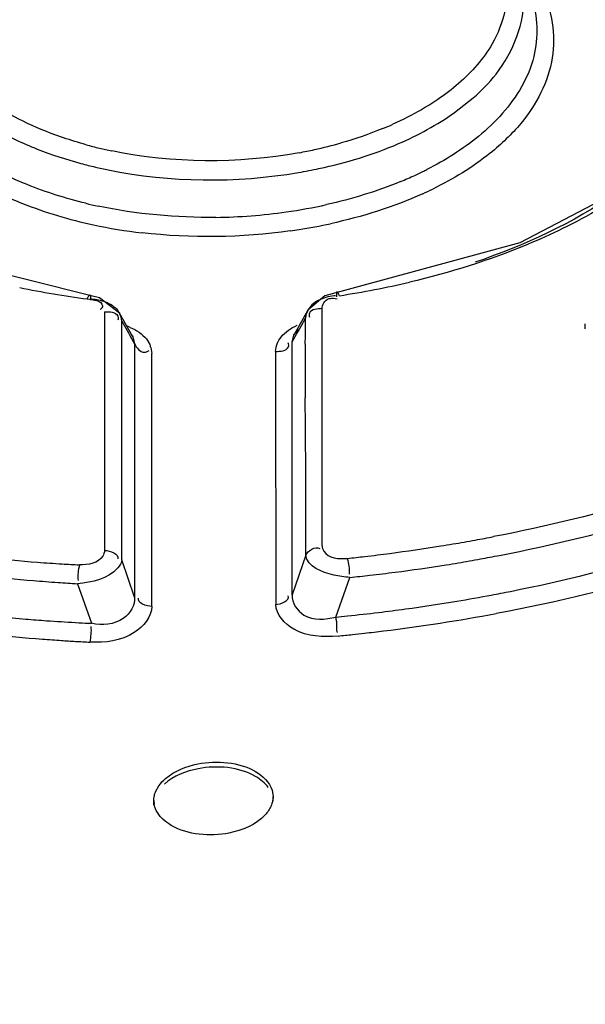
# Model space of a CAD drawing. Header units: inches. Extents: x 0 to 82.7, y 0 to 58.5.
# Tile 53 of 78: x 70.426 to 70.613, y 19.736 to 20.061. Entities that reach past the tile are written whole.
import ezdxf

# ---------------------------------------------------------------- set-up
doc = ezdxf.new("R2010")
doc.units = ezdxf.units.IN
doc.header["$LTSCALE"] = 4.5472440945
doc.header["$MEASUREMENT"] = 0
doc.layers.get('0').update_dxf_attribs({"linetype": 'CONTINUOUS'})

msp = doc.modelspace()

# ---------------------------------------------------------------- linework, layer by layer
at = {"color": 7, "linetype": 'CONTINUOUS'}
for p, q in [((70.569542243, 20.0305092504), (70.5757532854, 20.0354119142)), ((70.6211716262, 20.0032039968), (70.5911092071, 19.9874700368)), ((70.5911092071, 19.9874700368), (70.5266788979, 19.9699709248)), ((70.5266788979, 19.9699709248), (70.521096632, 19.9651957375)), ((70.530128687, 19.9691422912), (70.5307956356, 19.9690096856)), ((70.4539957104, 19.9647437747), (70.4539944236, 19.960443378)), ((70.5211328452, 19.9652622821), (70.5164941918, 19.9570134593)), ((70.5210895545, 19.9651785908), (70.5205790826, 19.9639342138)), ((70.5211328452, 19.9652622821), (70.5210875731, 19.9651801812)), ((70.5258265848, 19.9612884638), (70.5258276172, 19.9657476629)), ((70.4588665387, 19.9643192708), (70.4589279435, 19.9642079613)), ((70.4633423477, 19.9563909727), (70.4588756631, 19.9643042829)), ((70.4596608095, 19.9616181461), (70.4618533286, 19.9577282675)), ((70.4596615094, 19.9604399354), (70.4596608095, 19.9616181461)), ((70.5188835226, 19.9599808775), (70.5203557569, 19.962603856)), ((70.5203229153, 19.9597249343), (70.5203403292, 19.9612847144)), ((70.5203403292, 19.9612847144), (70.5203557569, 19.962603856)), ((70.5258255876, 19.9570271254), (70.5258265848, 19.9612884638)), ((70.4539944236, 19.960443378), (70.4539931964, 19.9564091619)), ((70.4596623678, 19.9589936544), (70.4596615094, 19.9604399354)), ((70.4596639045, 19.9564000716), (70.4596623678, 19.9589936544)), ((70.5165269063, 19.9570639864), (70.5180360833, 19.9588328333)), ((70.5174119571, 19.9573634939), (70.5179871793, 19.9583860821)), ((70.5179871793, 19.9583860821), (70.5188835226, 19.9599808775)), ((70.5202942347, 19.9569280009), (70.5203229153, 19.9597249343)), ((70.6126712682, 19.9591057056), (70.6126712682, 19.9607130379)), ((70.4539931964, 19.9564091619), (70.4539910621, 19.9495021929)), ((70.4596679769, 19.949500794), (70.4596639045, 19.9564000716)), ((70.4618533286, 19.9577282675), (70.4624830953, 19.9566128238)), ((70.4624830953, 19.9566128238), (70.4638932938, 19.954118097)), ((70.4627951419, 19.9571876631), (70.463314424, 19.9564339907)), ((70.4633174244, 19.9564345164), (70.4633423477, 19.9563909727)), ((70.4633423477, 19.9563909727), (70.4638932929, 19.9541180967)), ((70.4677733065, 19.9557268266), (70.4689100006, 19.953884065)), ((70.5159401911, 19.9507024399), (70.5159410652, 19.9547517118)), ((70.5159410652, 19.9547517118), (70.5174119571, 19.9573634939)), ((70.5159410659, 19.9547517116), (70.5164941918, 19.9570134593)), ((70.5164941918, 19.9570134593), (70.5165244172, 19.9570663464)), ((70.5202683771, 19.954016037), (70.5202942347, 19.9569280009)), ((70.5258249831, 19.954456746), (70.5258255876, 19.9570271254)), ((70.4638932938, 19.954118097), (70.4638921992, 19.9494934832)), ((70.4692576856, 19.952949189), (70.4695509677, 19.9509765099)), ((70.5104746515, 19.9516072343), (70.5104753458, 19.9506868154)), ((70.5258241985, 19.951124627), (70.5258249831, 19.954456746)), ((70.4539910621, 19.9495021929), (70.4539709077, 19.8858324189)), ((70.4596761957, 19.9354634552), (70.4596679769, 19.949500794)), ((70.4638919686, 19.9485163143), (70.4638912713, 19.9455559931)), ((70.4638921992, 19.9494934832), (70.4638919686, 19.9485163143)), ((70.4695517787, 19.9494931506), (70.4695509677, 19.9509765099)), ((70.4695547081, 19.9442222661), (70.4695517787, 19.9494931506)), ((70.5104753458, 19.9506868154), (70.5104796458, 19.9449196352)), ((70.5159392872, 19.946525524), (70.5159399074, 19.9493900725)), ((70.5159399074, 19.9493900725), (70.5159401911, 19.9507024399)), ((70.5258215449, 19.9397646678), (70.5258241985, 19.951124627)), ((70.4638912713, 19.9455559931), (70.4638909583, 19.9442237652)), ((70.5104796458, 19.9449196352), (70.5105320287, 19.868043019)), ((70.5159224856, 19.8711457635), (70.5159389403, 19.9449257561)), ((70.5159389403, 19.9449257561), (70.5159392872, 19.946525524)), ((70.4638909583, 19.9442237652), (70.4638743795, 19.8704595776)), ((70.4696088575, 19.867377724), (70.4695547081, 19.9442222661)), ((70.5258100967, 19.8873814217), (70.5258215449, 19.9397646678)), ((70.4597063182, 19.882736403), (70.4596761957, 19.9354634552)), ((70.5204090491, 19.8842665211), (70.5159224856, 19.8711457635)), ((70.4638743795, 19.8704595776), (70.4597063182, 19.882736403)), ((70.530319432, 19.8638566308), (70.5349980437, 19.8769501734)), ((70.4450370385, 19.874886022), (70.4496842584, 19.8617920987)), ((70.4709020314, 19.8063530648), (70.4719092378, 19.8081455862)), ((70.5092926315, 19.8067086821), (70.5096267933, 19.8045247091)), ((70.4702574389, 19.801696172), (70.4702574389, 19.8033055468)), ((70.5096275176, 19.8028898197), (70.5096275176, 19.8044998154))]:
    msp.add_line(p, q, dxfattribs=at)
for points in [[(70.4491280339, 19.970061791), (70.3894232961, 19.9850691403), (70.3590778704, 20.0007345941)], [(70.4589279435, 19.9642079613), (70.4523528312, 19.9693355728), (70.4491260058, 19.970057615)]]:
    msp.add_lwpolyline(points, dxfattribs=at)
for centre, radius, start, end in [((70.50180804, 20.132472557), 0.1159279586, 292.3309150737, 294.1359752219), ((70.4839003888, 20.1514624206), 0.1363946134, 254.6896472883, 256.6107762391), ((70.4927890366, 20.1587369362), 0.143724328, 282.257539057, 285.8856804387), ((70.485068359, 20.1563859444), 0.1414547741, 256.612352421, 258.2853250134), ((70.4908510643, 20.1674791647), 0.1526787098, 280.3309051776, 282.2717103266), ((70.4840375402, 20.1544920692), 0.1457771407, 254.94325789, 256.8748687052), ((70.4853370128, 20.1600703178), 0.151504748, 256.8753128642, 258.5283361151), ((70.4906237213, 20.1721497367), 0.1637241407, 279.6316112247, 282.0397330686), ((70.5069965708, 20.1170393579), 0.1181072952, 294.7473571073, 296.1679518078), ((70.508618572, 20.1137226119), 0.1144151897, 296.1714288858, 296.9290147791), ((70.4808532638, 20.1379516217), 0.147657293, 242.5642257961, 248.552928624), ((70.5040155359, 20.1235594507), 0.1252765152, 292.4076840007, 294.7372206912), ((70.5077197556, 20.1173303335), 0.1246734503, 294.3356664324, 295.9918927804), ((70.4821599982, 20.1412491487), 0.151204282, 248.5489356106, 257.8271535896), ((70.4840511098, 20.1504767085), 0.1542291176, 256.4204867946, 257.9327080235), ((70.4882900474, 20.1793730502), 0.1834706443, 270.7747053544, 278.0418881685), ((70.4898049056, 20.1689695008), 0.1729574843, 278.0271348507, 282.5293974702), ((70.4903398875, 20.1698873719), 0.1801698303, 278.8944038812, 282.2647410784), ((70.4855014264, 20.1577367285), 0.1680258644, 257.898863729, 263.460305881), ((70.4891800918, 20.1769234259), 0.1873006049, 278.0245393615, 278.9121393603), ((70.4864145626, 20.265959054), 0.2993503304, 278.669140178, 283.1933102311), ((70.4860146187, 20.2596731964), 0.2931560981, 258.1753641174, 262.6009210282), ((70.453003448, 19.9610080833), 0.0067322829, 29.4571605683, 38.5562038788), ((70.5270897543, 19.9619290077), 0.0068237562, 141.8195155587, 150.7737084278), ((70.4535918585, 19.9612886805), 0.0060776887, 3.1069812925, 28.3294315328), ((70.5261910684, 19.9623082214), 0.0058427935, 163.8418128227, 177.0997102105), ((70.4541727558, 19.9408067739), 0.020513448, 66.152523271, 69.0260330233), ((70.4620343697, 19.9507948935), 0.0075377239, 16.6067854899, 24.1940407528), ((72.1693095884, 19.9406062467), 1.6490957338, 179.534088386, 179.653491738), ((71.6653377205, 19.9430685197), 1.1451183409, 179.6241898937, 180.3371908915), ((70.4861201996, 20.3954874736), 0.5206251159, 280.8783005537, 286.8517726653), ((70.4757289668, 20.4468450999), 0.5665716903, 280.2366760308, 280.8588355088), ((70.4692197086, 20.4857627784), 0.6060317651, 277.4875972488, 279.0972869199), ((70.4717985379, 20.469310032), 0.5893782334, 279.1026311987, 279.4961460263), ((70.4734855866, 20.4592887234), 0.5792159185, 279.4950972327, 280.2363056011), ((70.4676629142, 20.3371678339), 0.4565950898, 263.3416511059, 265.5005350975), ((70.4658759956, 20.5116168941), 0.6321017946, 276.2003966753, 276.7286487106), ((70.4668591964, 20.5033401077), 0.6237668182, 276.728036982, 277.4921766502), ((70.478935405, 20.4300166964), 0.555890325, 279.514197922, 280.2801898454), ((70.4796500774, 20.4260746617), 0.5518840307, 280.2802213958, 280.9386537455), ((70.4852077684, 20.3891434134), 0.5269262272, 281.2534730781, 287.1778477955), ((70.4667588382, 20.3261088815), 0.445499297, 265.5048714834, 266.5508120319), ((70.4663638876, 20.319645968), 0.4390243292, 266.5515173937, 267.2974759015), ((70.4780594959, 20.4353908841), 0.5613354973, 277.3567726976, 279.0935294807), ((70.478494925, 20.4326254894), 0.5585360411, 279.0942582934, 279.5145270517), ((70.4748508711, 20.4018771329), 0.5278297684, 263.3171842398, 265.1791324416), ((70.4780795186, 20.4350380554), 0.5609828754, 275.8233795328, 276.5050185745), ((70.4779518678, 20.4361628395), 0.5621148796, 276.5049576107, 277.3575774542), ((70.4755344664, 20.4096505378), 0.5356331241, 265.1761486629, 266.0467744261), ((70.4757553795, 20.4128082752), 0.5387985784, 266.046488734, 266.7316459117), ((70.4770616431, 20.4274557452), 0.5660923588, 279.4824683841, 280.653825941), ((70.4781546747, 20.4216086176), 0.5601439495, 280.6545210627, 281.3129952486), ((70.4760527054, 20.4335058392), 0.5722260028, 277.7693166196, 279.4823105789), ((70.4730365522, 20.3935519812), 0.5322628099, 263.2751032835, 265.1373114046), ((70.475953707, 20.4337002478), 0.5724311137, 275.4497884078, 275.843699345), ((70.4757996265, 20.4351879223), 0.5739267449, 275.8438802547, 276.8703660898), ((70.4757319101, 20.4357714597), 0.5745141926, 276.8701093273, 277.7704707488), ((70.4703483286, 20.4735804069), 0.6189598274, 277.0334383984, 280.5200639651), ((70.4771166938, 20.4333084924), 0.5783871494, 262.1667313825, 265.677504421), ((70.473755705, 20.4016346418), 0.5403773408, 265.1339807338, 265.8673097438), ((70.4739136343, 20.4037656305), 0.54251417, 265.866893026, 265.9962087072), ((70.4740675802, 20.4060418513), 0.5447955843, 265.9967725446, 266.9969636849), ((70.4741927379, 20.4083402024), 0.5470973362, 266.9964842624, 267.4324449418), ((70.466162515, 20.5061459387), 0.6517934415, 275.7168149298, 276.1431857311), ((70.4664955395, 20.5030470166), 0.6486766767, 276.1432311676, 276.4898672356), ((70.4669773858, 20.4988381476), 0.6444403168, 276.4895968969, 277.0559144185), ((70.4816193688, 20.4864027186), 0.6316699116, 265.633227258, 266.1954747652), ((70.4824925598, 20.4994453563), 0.644741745, 266.1949546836, 266.6090875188), ((70.4831530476, 20.510594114), 0.6559100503, 266.6090958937, 267.0297595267), ((70.4776131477, 19.8032821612), 0.0073550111, 180.0130013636, 188.9720131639), ((73.8576689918, 14.7992684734), 5.7608937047, 120.8993964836, 125.2585013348)]:
    msp.add_arc(centre, radius, start, end, dxfattribs=at)
for points, knots in [([(70.5865670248, 20.0754632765), (70.5877253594, 20.0679856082), (70.5850471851, 20.0568111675), (70.5788787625, 20.0484284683), (70.5770226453, 20.046262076)], [0, 0, 0, 0, 0.7262101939, 1, 1, 1, 1]), ([(70.5757532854, 20.0354119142), (70.5784768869, 20.0378092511), (70.5874854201, 20.0468850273), (70.592904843, 20.0601841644), (70.5923630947, 20.0693823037)], [0, 0, 0, 0, 0.2825306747, 1, 1, 1, 1]), ([(70.5950496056, 20.0686161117), (70.5970596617, 20.0623956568), (70.5975763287, 20.0478547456), (70.5901139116, 20.035641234), (70.5854100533, 20.030285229)], [0, 0, 0, 0, 0.4783697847, 1, 1, 1, 1]), ([(70.5984650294, 20.0711017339), (70.6017303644, 20.0642780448), (70.6043826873, 20.0477087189), (70.5965746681, 20.0331392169), (70.5914577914, 20.0269689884)], [0, 0, 0, 0, 0.4855224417, 1, 1, 1, 1]), ([(70.5770226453, 20.046262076), (70.5732730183, 20.0418856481), (70.5671569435, 20.036725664), (70.5604829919, 20.0325510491), (70.5586540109, 20.0314922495)], [0, 0, 0, 0, 0.7316864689, 1, 1, 1, 1]), ([(70.635071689, 20.013276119), (70.6312346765, 20.0099018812), (70.6134489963, 19.996204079), (70.5927344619, 19.9866529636), (70.5763627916, 19.9810862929)], [0, 0, 0, 0, 0.2280894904, 1, 1, 1, 1]), ([(70.6362130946, 20.0117141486), (70.6339691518, 20.0098849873), (70.6242472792, 20.0024891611), (70.6136235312, 19.9963182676), (70.605264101, 19.9922108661)], [0, 0, 0, 0, 0.2371208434, 1, 1, 1, 1]), ([(70.605264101, 19.9922108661), (70.6014391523, 19.9903314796), (70.5851494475, 19.982969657), (70.567982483, 19.9776230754), (70.5547374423, 19.9745099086)], [0, 0, 0, 0, 0.2385155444, 1, 1, 1, 1]), ([(70.5306901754, 19.9713211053), (70.5305502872, 19.9712538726), (70.5305417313, 19.970519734), (70.5305515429, 19.970028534), (70.5305889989, 19.9696059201)], [0, 0, 0, 0, 0.267838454, 1, 1, 1, 1]), ([(70.5315345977, 19.9700300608), (70.5314025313, 19.9703497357), (70.5312298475, 19.9706999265), (70.5308513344, 19.9713964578), (70.5306910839, 19.971321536)], [0, 0, 0, 0, 0.6616178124, 1, 1, 1, 1]), ([(70.4482745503, 19.9689574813), (70.448408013, 19.9692898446), (70.4485810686, 19.9696656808), (70.4489892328, 19.9703729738), (70.4491589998, 19.9702954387)], [0, 0, 0, 0, 0.657421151, 1, 1, 1, 1]), ([(70.449160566, 19.9702947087), (70.4493060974, 19.9702255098), (70.4493567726, 19.9694939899), (70.4493541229, 19.9689855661), (70.4493281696, 19.9685585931)], [0, 0, 0, 0, 0.2736351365, 1, 1, 1, 1]), ([(70.5258276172, 19.9657476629), (70.5258626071, 19.9664021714), (70.526190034, 19.9678295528), (70.5273957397, 19.9688363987), (70.5281151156, 19.9690530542)], [0, 0, 0, 0, 0.4659317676, 1, 1, 1, 1]), ([(70.5281151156, 19.9690530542), (70.5284090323, 19.9691415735), (70.5290847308, 19.9692459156), (70.5297638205, 19.9691975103), (70.530128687, 19.9691422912)], [0, 0, 0, 0, 0.4540930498, 1, 1, 1, 1]), ([(70.4532845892, 19.9666458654), (70.4532922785, 19.9664385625), (70.4531043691, 19.9659269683), (70.4527251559, 19.965572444), (70.4524902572, 19.9653802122)], [0, 0, 0, 0, 0.4059791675, 1, 1, 1, 1]), ([(70.4583501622, 19.9633019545), (70.4584341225, 19.9631163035), (70.4585178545, 19.9626506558), (70.4583973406, 19.9622001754), (70.4583046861, 19.9619667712)], [0, 0, 0, 0, 0.4479327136, 1, 1, 1, 1]), ([(70.5216194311, 19.9642566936), (70.5215365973, 19.9640726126), (70.5214525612, 19.9636135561), (70.5215686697, 19.9631680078), (70.5216587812, 19.9629377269)], [0, 0, 0, 0, 0.4494319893, 1, 1, 1, 1]), ([(70.4671288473, 19.9513671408), (70.4673781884, 19.9513707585), (70.4679224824, 19.9514701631), (70.4684124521, 19.9517208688), (70.4686594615, 19.9518806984)], [0, 0, 0, 0, 0.4587527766, 1, 1, 1, 1]), ([(70.5146950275, 19.9531156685), (70.5147776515, 19.9532991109), (70.5148625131, 19.95375523), (70.5147490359, 19.9541988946), (70.5146603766, 19.9544278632)], [0, 0, 0, 0, 0.4503686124, 1, 1, 1, 1]), ([(70.5729712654, 19.4405963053), (70.6442315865, 19.4915420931), (70.9219722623, 19.6812535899), (71.2168056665, 19.8466465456), (71.4431924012, 19.9497592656)], [0, 0, 0, 0, 0.2604295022, 1, 1, 1, 1]), ([(70.5743786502, 19.4384927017), (70.6456183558, 19.4894062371), (70.9232711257, 19.6790365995), (71.2179972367, 19.8443662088), (71.4442863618, 19.9474930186)], [0, 0, 0, 0, 0.2604156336, 1, 1, 1, 1]), ([(71.4450415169, 19.9435372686), (71.3718470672, 19.9100839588), (71.0703046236, 19.7621661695), (70.7844616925, 19.5830983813), (70.5768835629, 19.4345015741)], [0, 0, 0, 0, 0.239685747, 1, 1, 1, 1]), ([(70.5258100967, 19.8873814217), (70.5258436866, 19.8867586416), (70.526965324, 19.8833871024), (70.5314501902, 19.882965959), (70.5341469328, 19.8832127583)], [0, 0, 0, 0, 0.1871974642, 1, 1, 1, 1]), ([(70.4539709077, 19.8858324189), (70.4539142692, 19.8851912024), (70.4528802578, 19.8817663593), (70.4484125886, 19.881001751), (70.4456636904, 19.8811099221)], [0, 0, 0, 0, 0.1896207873, 1, 1, 1, 1]), ([(70.5349981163, 19.8769501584), (70.5332111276, 19.8770678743), (70.5280411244, 19.8777847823), (70.5208948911, 19.8805170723), (70.5204089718, 19.8842665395)], [0, 0, 0, 0, 0.3214219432, 1, 1, 1, 1]), ([(70.4597063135, 19.8827364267), (70.4595807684, 19.881765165), (70.4562820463, 19.8766109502), (70.4497897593, 19.8753282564), (70.4450370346, 19.8748860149)], [0, 0, 0, 0, 0.1702434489, 1, 1, 1, 1]), ([(70.4638743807, 19.8704595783), (70.4641011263, 19.8678092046), (70.4601969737, 19.8613400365), (70.4531403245, 19.8610504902), (70.4496842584, 19.8617920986)], [0, 0, 0, 0, 0.429401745, 1, 1, 1, 1]), ([(70.5159225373, 19.8711463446), (70.5157469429, 19.868583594), (70.5200199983, 19.8622551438), (70.5269093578, 19.863055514), (70.5303193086, 19.8638566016)], [0, 0, 0, 0, 0.423081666, 1, 1, 1, 1]), ([(70.4696088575, 19.867377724), (70.4694593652, 19.8638889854), (70.4630456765, 19.8561773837), (70.4541310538, 19.855375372), (70.4491655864, 19.8555652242)], [0, 0, 0, 0, 0.4127083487, 1, 1, 1, 1]), ([(70.5310888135, 19.8575942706), (70.5261939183, 19.8572312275), (70.5174773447, 19.8572269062), (70.5106142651, 19.8646516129), (70.5105320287, 19.868043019)], [0, 0, 0, 0, 0.5913133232, 1, 1, 1, 1]), ([(70.5303193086, 19.8638566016), (70.5303963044, 19.8627869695), (70.5308660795, 19.8617348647), (70.5303805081, 19.8588086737), (70.5309623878, 19.8589143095)], [0, 0, 0, 0, 0.6445521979, 1, 1, 1, 1]), ([(70.4719092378, 19.8081455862), (70.4725323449, 19.8090315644), (70.4760057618, 19.8126944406), (70.480984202, 19.8145741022), (70.4848234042, 19.8153201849)], [0, 0, 0, 0, 0.2168831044, 1, 1, 1, 1]), ([(70.4702581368, 19.8032804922), (70.4702580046, 19.8037980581), (70.4703697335, 19.804852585), (70.4706928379, 19.805861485), (70.4709020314, 19.8063530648)], [0, 0, 0, 0, 0.4920735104, 1, 1, 1, 1]), ([(70.5096267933, 19.8045247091), (70.5096269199, 19.8040094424), (70.5095150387, 19.8029592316), (70.5091917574, 19.8019549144), (70.5089825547, 19.8014655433)], [0, 0, 0, 0, 0.4919113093, 1, 1, 1, 1]), ([(70.5089825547, 19.8014655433), (70.5085175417, 19.8003777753), (70.5052187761, 19.7956531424), (70.499439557, 19.7933617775), (70.4950612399, 19.7924995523)], [0, 0, 0, 0, 0.2095500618, 1, 1, 1, 1])]:
    msp.add_open_spline(points, degree=3, knots=knots, dxfattribs=at)
for points in [[(70.4330268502, 20.0249750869), (70.4290266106, 20.0266358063), (70.4251104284, 20.028527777), (70.4213561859, 20.0306877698)], [(70.5586540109, 20.0314922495), (70.5555965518, 20.0297222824), (70.5524351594, 20.0281243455), (70.5492113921, 20.0266792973)], [(70.5510647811, 20.0202716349), (70.5575296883, 20.0230618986), (70.5638015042, 20.0264319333), (70.569542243, 20.0305092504)], [(70.5854100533, 20.030285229), (70.5829829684, 20.0275216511), (70.5802948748, 20.0249750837), (70.5774497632, 20.0226441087)], [(70.5914577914, 20.0269689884), (70.5884633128, 20.0233580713), (70.5850380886, 20.0200834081), (70.5813828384, 20.0171432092)], [(70.4175054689, 20.0252926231), (70.4220536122, 20.0226648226), (70.4268320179, 20.0204156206), (70.4317161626, 20.0184827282)], [(70.4478857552, 20.0199084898), (70.4428386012, 20.0212906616), (70.4378598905, 20.0229686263), (70.4330268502, 20.0249750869)], [(70.5458554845, 20.0252386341), (70.5413784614, 20.0233989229), (70.5367840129, 20.021828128), (70.5321290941, 20.0205014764)], [(70.5247749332, 20.0120270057), (70.5337567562, 20.0139439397), (70.5426325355, 20.016632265), (70.5510647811, 20.0202716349)], [(70.5774497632, 20.0226441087), (70.572235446, 20.0183720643), (70.5664455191, 20.0147666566), (70.5604356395, 20.0117136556)], [(70.4317161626, 20.0184827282), (70.4364325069, 20.0166162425), (70.4412702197, 20.0150376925), (70.4461682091, 20.0137195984)], [(70.5182313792, 20.0172756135), (70.4979373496, 20.0135738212), (70.4765464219, 20.0136870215), (70.4563476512, 20.0178775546)], [(70.5813828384, 20.0171432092), (70.5755574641, 20.0124574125), (70.5690766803, 20.0085439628), (70.5623571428, 20.0052668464)], [(70.4284027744, 20.0067308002), (70.4235815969, 20.0086705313), (70.4188638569, 20.0109110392), (70.4143630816, 20.0135089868)], [(70.4552052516, 20.0115921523), (70.4757257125, 20.0074257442), (70.4973733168, 20.007227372), (70.5180168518, 20.0107334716)], [(70.4478389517, 20.0005590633), (70.4412315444, 20.0021554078), (70.4347090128, 20.0041935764), (70.4284027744, 20.0067308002)], [(70.5517702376, 20.0077419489), (70.5438816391, 20.0044869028), (70.5356559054, 20.0019869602), (70.5273263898, 20.0001310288)], [(70.5590953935, 20.0037345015), (70.5493614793, 19.9993308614), (70.539052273, 19.9961027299), (70.5286132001, 19.9938296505)], [(70.4907707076, 19.9959191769), (70.4777247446, 19.9957409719), (70.4645666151, 19.9969271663), (70.4518079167, 19.9996556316)], [(70.5153267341, 19.9914567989), (70.4991644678, 19.9891779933), (70.4825784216, 19.9889260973), (70.4663647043, 19.9908041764)], [(70.4482620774, 19.9689581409), (70.4500853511, 19.9686887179), (70.4532162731, 19.9684876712), (70.4532845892, 19.9666458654)], [(70.4496520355, 19.9689664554), (70.4512067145, 19.9688712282), (70.4527720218, 19.9685689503), (70.4542258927, 19.9680100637)], [(70.4542258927, 19.9680100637), (70.4557568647, 19.9674215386), (70.4572470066, 19.9664878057), (70.4582680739, 19.9652041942)], [(70.5252828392, 19.9687936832), (70.5239315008, 19.9681953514), (70.522638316, 19.9673095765), (70.5217258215, 19.966147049)], [(70.5302893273, 19.970009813), (70.5285783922, 19.9698614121), (70.5268531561, 19.969488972), (70.5252828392, 19.9687936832)], [(70.4539957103, 19.9647438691), (70.4555245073, 19.9647683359), (70.4577201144, 19.9646951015), (70.4583501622, 19.9633019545)], [(70.5258276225, 19.9657475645), (70.5243395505, 19.9657314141), (70.5222301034, 19.9656137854), (70.5216194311, 19.9642566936)], [(70.4624664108, 19.9595688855), (70.4644634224, 19.9586849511), (70.4664069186, 19.9574304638), (70.4677733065, 19.9557268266)], [(70.5122525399, 19.9563490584), (70.5136205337, 19.9580786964), (70.5155746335, 19.9593579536), (70.5175845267, 19.9602653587)], [(70.5104746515, 19.9516072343), (70.5105073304, 19.9532949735), (70.5112053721, 19.9550250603), (70.5122525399, 19.9563490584)], [(70.4638934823, 19.9541181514), (70.464476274, 19.9528280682), (70.4657133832, 19.9513466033), (70.4671288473, 19.9513671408)], [(70.5104755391, 19.9516123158), (70.5119685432, 19.9516293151), (70.5140818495, 19.9517542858), (70.5146950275, 19.9531156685)], [(70.5204090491, 19.8842665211), (70.5206123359, 19.9016197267), (70.5203506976, 19.9189753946), (70.5202392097, 19.9363294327)], [(70.6349084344, 19.9033208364), (70.6176904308, 19.8980649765), (70.6001452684, 19.8938100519), (70.582465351, 19.8904182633)], [(70.5204089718, 19.8842665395), (70.5211181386, 19.885828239), (70.523550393, 19.8873815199), (70.5250342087, 19.8865212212)], [(70.4539709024, 19.8858325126), (70.4556875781, 19.8858760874), (70.4589707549, 19.8846814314), (70.4583306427, 19.8830879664)], [(70.5341514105, 19.8832132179), (70.5345459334, 19.8815129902), (70.5348527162, 19.87976366), (70.5348112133, 19.8780187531)], [(70.4456636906, 19.8811099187), (70.4452908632, 19.8794116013), (70.4450119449, 19.8776430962), (70.4451987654, 19.8759144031)], [(70.6426024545, 19.87946931), (70.6231726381, 19.873498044), (70.6033413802, 19.8687441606), (70.5833579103, 19.8650246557)], [(70.4696050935, 19.8673605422), (70.467880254, 19.8673182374), (70.4645886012, 19.8685144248), (70.4652247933, 19.8701182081)], [(70.5105318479, 19.8680387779), (70.5121937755, 19.868074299), (70.5152649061, 19.8692831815), (70.514662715, 19.8708325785)], [(70.4491655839, 19.8555652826), (70.4495148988, 19.85726716), (70.4497325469, 19.8590356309), (70.4495488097, 19.8607632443)], [(70.4848234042, 19.8153201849), (70.4911073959, 19.8165413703), (70.4983179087, 19.8159997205), (70.5038618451, 19.8127989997)], [(70.5038618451, 19.8111896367), (70.4983501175, 19.8143717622), (70.4911908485, 19.8149238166), (70.4849389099, 19.8137328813)], [(70.4849389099, 19.8137328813), (70.4809034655, 19.8129641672), (70.4767631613, 19.8113734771), (70.4737366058, 19.8085957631)], [(70.5038618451, 19.8127989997), (70.5062174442, 19.8114390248), (70.5084852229, 19.8093060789), (70.5092926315, 19.8067086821)], [(70.5080622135, 19.8075254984), (70.5069807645, 19.8090334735), (70.5054746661, 19.8102576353), (70.5038679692, 19.8111860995)], [(70.4760231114, 19.7949774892), (70.4733862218, 19.7964998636), (70.4708226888, 19.7991275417), (70.4703481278, 19.8021351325)], [(70.4950612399, 19.7924995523), (70.4887822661, 19.7912630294), (70.4815653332, 19.7917777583), (70.4760231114, 19.7949774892)]]:
    msp.add_open_spline(points, degree=3, dxfattribs=at)

doc.saveas('drawing.dxf')
